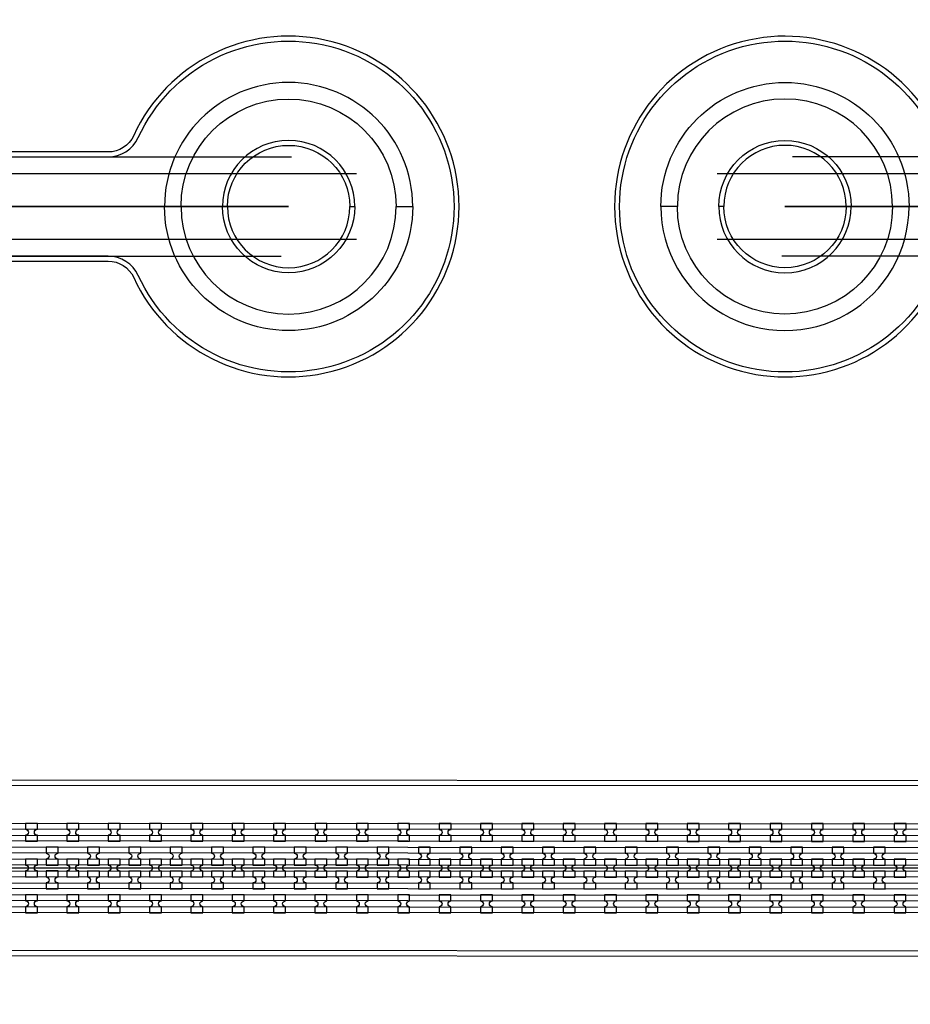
# Model space of a CAD drawing. Extents: x -63500 to 63500, y -63500 to 63500.
# Tile 142 of 256: x 15725 to 21107, y -20213 to -14260. Entities that reach past the tile are written whole.
import ezdxf

# ---------------------------------------------------------------- set-up
doc = ezdxf.new("R2010")
doc.units = 13
doc.header["$MEASUREMENT"] = 0
for name, color, linetype in [('1_Metal', 2, 'Continuous'), ('2_Electrodes', 5, 'Continuous'), ('3_Outline', 4, 'Continuous')]:
    doc.layers.add(name, color=color, linetype=linetype)

msp = doc.modelspace()

# ---------------------------------------------------------------- linework, layer by layer
for p, q in [((12022.2, -15090), (17368.1, -15090)), ((25677.9, -15090.9), (20395, -15090)), ((12022.2, -15190), (17760.6, -15190)), ((19939.5, -15189.9), (25677.9, -15190.9)), ((14350, -15390), (17350, -15390)), ((17350, -15390), (15350, -15390)), ((23350, -15390.5), (20350, -15390)), ((20350, -15390), (22350, -15390.3)), ((17760.6, -15590), (12022.2, -15590)), ((25677.8, -15590.9), (19939.4, -15589.9)), ((12022.2, -15690), (17305.1, -15690)), ((25677.8, -15690.9), (20331.9, -15690)), ((3755.5, -18887.2), (22255.5, -18890.3)), ((22255.5, -19390.3), (3755.5, -19387.2))]:
    msp.add_line(p, q)
for radius in [50000, 47500, 45000]:
    msp.add_circle((0, 0), radius)
at = {"layer": '1_Metal'}
for points in [[(-50000, 0, 1), (50000, 0), (51000, 0, -1), (-51000, 0)], [(18100, -15390, 1), (16600, -15390), (16700, -15390, -1), (18000, -15390)], [(19600, -15389.8, -1), (21100, -15390.1), (21000, -15390.1, 1), (19700, -15389.9)], [(3755.4, -19477.2), (4159.5, -19477.2), (31979.5, -19481.9, 0.414214), (33819.8, -17642.3), (33819.8, -17142.3, 0.414214), (31980.2, -15301.9), (30744.9, -15301.7, 0.244698), (30730.2, -15309.4), (30688.8, -15280.4), (30753.4, -15188.2), (30766.3, -15197.3, 0.013045), (30766.8, -15200.6, -0.091902), (30766.4, -15244.3, 0.471648), (30784.1, -15265.7), (31980.2, -15265.9, -0.414214), (33855.8, -17142.3), (33855.8, -17642.3, -0.414214), (31979.4, -19517.9), (4159.5, -19513.2), (3755.4, -19513.2)], [(3755.5, -19405.2), (4159.5, -19405.2), (31979.5, -19409.9, 0.414214), (33747.8, -17642.2), (33747.8, -17142.2, 0.414214), (31980.1, -15373.9), (30693.8, -15373.7, 0.244698), (30679, -15381.4), (30638.2, -15352.8), (30688.8, -15280.4), (30730.2, -15309.4, 0.606815), (30744.9, -15337.7), (31980.2, -15337.9, -0.414214), (33783.8, -17142.2), (33783.8, -17642.2, -0.414214), (31979.5, -19445.9), (4159.5, -19441.2), (3755.5, -19441.2)], [(3755.5, -19333.2), (4159.5, -19333.2), (31979.5, -19337.9, 0.414214), (33675.8, -17642.2), (33675.8, -17142.2, 0.414214), (31980.1, -15445.9), (30643.5, -15445.7, 0.244698), (30628.8, -15453.4), (30587.8, -15424.7), (30638.2, -15352.8), (30679, -15381.4, 0.606815), (30693.8, -15409.7), (31980.1, -15409.9, -0.414214), (33711.8, -17142.2), (33711.8, -17642.2, -0.414214), (31979.5, -19373.9), (4159.5, -19369.2), (3755.5, -19369.2)], [(18100, -15390, -1), (16600, -15390), (16700, -15390, 1), (18000, -15390)], [(19600, -15389.8, 1), (21100, -15390.1), (21000, -15390.1, -1), (19700, -15389.9)], [(3755.5, -19261.2), (4159.5, -19261.2), (31979.5, -19265.9, 0.414214), (33603.8, -17642.2), (33603.8, -17142.2, 0.414214), (31980.1, -15517.9), (30593.1, -15517.7, 0.188661), (30580.8, -15522.5, -0.063999), (30555.9, -15540.2), (30523, -15517.2), (30587.8, -15424.7), (30628.8, -15453.4, 0.606815), (30643.5, -15481.7), (31980.1, -15481.9, -0.414214), (33639.8, -17142.2), (33639.8, -17642.2, -0.414214), (31979.5, -19301.9), (4159.5, -19297.2), (3755.5, -19297.2)], [(15759.5, -19227.3), (15831.5, -19227.3), (15831.5, -19191.3, -0.414214), (15813.6, -19173.3), (15813.6, -19173.3, -0.414214), (15831.6, -19155.3), (15831.6, -19119.3), (15759.6, -19119.3), (15759.6, -19155.3, -0.414214), (15777.6, -19173.3), (15777.6, -19173.3, -0.414214), (15759.5, -19191.3)], [(16009.5, -19227.3), (16081.5, -19227.3), (16081.5, -19191.3, -0.414214), (16063.6, -19173.3), (16063.6, -19173.3, -0.414214), (16081.6, -19155.3), (16081.6, -19119.3), (16009.6, -19119.3), (16009.6, -19155.3, -0.414214), (16027.6, -19173.3), (16027.6, -19173.3, -0.414214), (16009.5, -19191.3)], [(16259.5, -19227.4), (16331.5, -19227.4), (16331.5, -19191.4, -0.414214), (16313.6, -19173.4), (16313.6, -19173.4, -0.414214), (16331.6, -19155.4), (16331.6, -19119.4), (16259.6, -19119.4), (16259.6, -19155.4, -0.414214), (16277.6, -19173.4), (16277.6, -19173.4, -0.414214), (16259.5, -19191.4)], [(16509.5, -19227.4), (16581.5, -19227.4), (16581.5, -19191.4, -0.414214), (16563.6, -19173.4), (16563.6, -19173.4, -0.414214), (16581.6, -19155.4), (16581.6, -19119.4), (16509.6, -19119.4), (16509.6, -19155.4, -0.414214), (16527.6, -19173.4), (16527.6, -19173.4, -0.414214), (16509.5, -19191.4)], [(16759.5, -19227.4), (16831.5, -19227.5), (16831.5, -19191.5, -0.414214), (16813.6, -19173.5), (16813.6, -19173.5, -0.414214), (16831.6, -19155.5), (16831.6, -19119.5), (16759.6, -19119.4), (16759.6, -19155.4, -0.414214), (16777.6, -19173.4), (16777.6, -19173.4, -0.414214), (16759.5, -19191.4)], [(17009.5, -19227.5), (17081.5, -19227.5), (17081.5, -19191.5, -0.414214), (17063.6, -19173.5), (17063.6, -19173.5, -0.414214), (17081.6, -19155.5), (17081.6, -19119.5), (17009.6, -19119.5), (17009.6, -19155.5, -0.414214), (17027.6, -19173.5), (17027.6, -19173.5, -0.414214), (17009.5, -19191.5)], [(17259.5, -19227.5), (17331.5, -19227.5), (17331.5, -19191.5, -0.414214), (17313.6, -19173.5), (17313.6, -19173.5, -0.414214), (17331.6, -19155.5), (17331.6, -19119.5), (17259.6, -19119.5), (17259.6, -19155.5, -0.414214), (17277.6, -19173.5), (17277.6, -19173.5, -0.414214), (17259.5, -19191.5)], [(17509.5, -19227.6), (17581.5, -19227.6), (17581.5, -19191.6, -0.414214), (17563.6, -19173.6), (17563.6, -19173.6, -0.414214), (17581.6, -19155.6), (17581.6, -19119.6), (17509.6, -19119.6), (17509.6, -19155.6, -0.414214), (17527.6, -19173.6), (17527.6, -19173.6, -0.414214), (17509.5, -19191.6)], [(17759.5, -19227.6), (17831.5, -19227.6), (17831.5, -19191.6, -0.414214), (17813.6, -19173.6), (17813.6, -19173.6, -0.414214), (17831.6, -19155.6), (17831.6, -19119.6), (17759.6, -19119.6), (17759.6, -19155.6, -0.414214), (17777.6, -19173.6), (17777.6, -19173.6, -0.414214), (17759.5, -19191.6)], [(18009.5, -19227.7), (18081.5, -19227.7), (18081.5, -19191.7, -0.414214), (18063.6, -19173.7), (18063.6, -19173.7, -0.414214), (18081.6, -19155.7), (18081.6, -19119.7), (18009.6, -19119.7), (18009.6, -19155.7, -0.414214), (18027.6, -19173.7), (18027.6, -19173.7, -0.414214), (18009.5, -19191.7)], [(18259.5, -19227.7), (18331.5, -19227.7), (18331.5, -19191.7, -0.414214), (18313.6, -19173.7), (18313.6, -19173.7, -0.414214), (18331.6, -19155.7), (18331.6, -19119.7), (18259.6, -19119.7), (18259.6, -19155.7, -0.414214), (18277.6, -19173.7), (18277.6, -19173.7, -0.414214), (18259.5, -19191.7)], [(18509.5, -19227.7), (18581.5, -19227.8), (18581.5, -19191.8, -0.414214), (18563.6, -19173.8), (18563.6, -19173.8, -0.414214), (18581.6, -19155.8), (18581.6, -19119.8), (18509.6, -19119.7), (18509.6, -19155.7, -0.414214), (18527.6, -19173.7), (18527.6, -19173.7, -0.414214), (18509.5, -19191.7)], [(18759.5, -19227.8), (18831.5, -19227.8), (18831.5, -19191.8, -0.414214), (18813.6, -19173.8), (18813.6, -19173.8, -0.414214), (18831.6, -19155.8), (18831.6, -19119.8), (18759.6, -19119.8), (18759.6, -19155.8, -0.414214), (18777.6, -19173.8), (18777.6, -19173.8, -0.414214), (18759.5, -19191.8)], [(19009.5, -19227.8), (19081.5, -19227.8), (19081.5, -19191.8, -0.414214), (19063.6, -19173.8), (19063.6, -19173.8, -0.414214), (19081.6, -19155.8), (19081.6, -19119.8), (19009.6, -19119.8), (19009.6, -19155.8, -0.414214), (19027.6, -19173.8), (19027.6, -19173.8, -0.414214), (19009.5, -19191.8)], [(19259.5, -19227.9), (19331.5, -19227.9), (19331.5, -19191.9, -0.414214), (19313.6, -19173.9), (19313.6, -19173.9, -0.414214), (19331.6, -19155.9), (19331.6, -19119.9), (19259.6, -19119.9), (19259.6, -19155.9, -0.414214), (19277.6, -19173.9), (19277.6, -19173.9, -0.414214), (19259.5, -19191.9)], [(19509.5, -19227.9), (19581.5, -19227.9), (19581.5, -19191.9, -0.414214), (19563.6, -19173.9), (19563.6, -19173.9, -0.414214), (19581.6, -19155.9), (19581.6, -19119.9), (19509.6, -19119.9), (19509.6, -19155.9, -0.414214), (19527.6, -19173.9), (19527.6, -19173.9, -0.414214), (19509.5, -19191.9)], [(19759.5, -19228), (19831.5, -19228), (19831.5, -19192, -0.414214), (19813.6, -19174), (19813.6, -19174, -0.414214), (19831.6, -19156), (19831.6, -19120), (19759.6, -19120), (19759.6, -19156, -0.414214), (19777.6, -19174), (19777.6, -19174, -0.414214), (19759.5, -19192)], [(20009.5, -19228), (20081.5, -19228), (20081.5, -19192, -0.414214), (20063.6, -19174), (20063.6, -19174, -0.414214), (20081.6, -19156), (20081.6, -19120), (20009.6, -19120), (20009.6, -19156, -0.414214), (20027.6, -19174), (20027.6, -19174, -0.414214), (20009.5, -19192)], [(20259.5, -19228), (20331.5, -19228.1), (20331.5, -19192.1, -0.414214), (20313.6, -19174), (20313.6, -19174, -0.414214), (20331.6, -19156.1), (20331.6, -19120.1), (20259.6, -19120), (20259.6, -19156, -0.414214), (20277.6, -19174), (20277.6, -19174, -0.414214), (20259.5, -19192)], [(20509.5, -19228.1), (20581.5, -19228.1), (20581.5, -19192.1, -0.414214), (20563.6, -19174.1), (20563.6, -19174.1, -0.414214), (20581.6, -19156.1), (20581.6, -19120.1), (20509.6, -19120.1), (20509.6, -19156.1, -0.414214), (20527.6, -19174.1), (20527.6, -19174.1, -0.414214), (20509.5, -19192.1)], [(20759.5, -19228.1), (20831.5, -19228.1), (20831.5, -19192.1, -0.414214), (20813.6, -19174.1), (20813.6, -19174.1, -0.414214), (20831.6, -19156.1), (20831.6, -19120.1), (20759.6, -19120.1), (20759.6, -19156.1, -0.414214), (20777.6, -19174.1), (20777.6, -19174.1, -0.414214), (20759.5, -19192.1)], [(21009.5, -19228.2), (21081.5, -19228.2), (21081.5, -19192.2, -0.414214), (21063.6, -19174.2), (21063.6, -19174.2, -0.414214), (21081.6, -19156.2), (21081.6, -19120.2), (21009.6, -19120.2), (21009.6, -19156.2, -0.414214), (21027.6, -19174.2), (21027.6, -19174.2, -0.414214), (21009.5, -19192.2)], [(15956.4, -19371.3), (15956.4, -19335.3, -0.414214), (15938.4, -19317.3), (15938.4, -19317.3, -0.414214), (15956.4, -19299.3), (15956.4, -19263.3), (15884.4, -19263.3), (15884.4, -19299.3, -0.414214), (15902.4, -19317.3), (15902.4, -19317.3, -0.414214), (15884.4, -19335.3), (15884.4, -19371.3)], [(16206.4, -19371.4), (16206.4, -19335.4, -0.414214), (16188.4, -19317.3), (16188.4, -19317.3, -0.414214), (16206.4, -19299.4), (16206.4, -19263.4), (16134.4, -19263.3), (16134.4, -19299.3, -0.414214), (16152.4, -19317.3), (16152.4, -19317.3, -0.414214), (16134.4, -19335.3), (16134.4, -19371.3)], [(16456.4, -19371.4), (16456.4, -19335.4, -0.414214), (16438.4, -19317.4), (16438.4, -19317.4, -0.414214), (16456.4, -19299.4), (16456.4, -19263.4), (16384.4, -19263.4), (16384.4, -19299.4, -0.414214), (16402.4, -19317.4), (16402.4, -19317.4, -0.414214), (16384.4, -19335.4), (16384.4, -19371.4)], [(16706.4, -19371.4), (16706.4, -19335.4, -0.414214), (16688.4, -19317.4), (16688.4, -19317.4, -0.414214), (16706.4, -19299.4), (16706.4, -19263.4), (16634.4, -19263.4), (16634.4, -19299.4, -0.414214), (16652.4, -19317.4), (16652.4, -19317.4, -0.414214), (16634.4, -19335.4), (16634.4, -19371.4)], [(16956.4, -19371.5), (16956.4, -19335.5, -0.414214), (16938.4, -19317.5), (16938.4, -19317.5, -0.414214), (16956.4, -19299.5), (16956.4, -19263.5), (16884.4, -19263.5), (16884.4, -19299.5, -0.414214), (16902.4, -19317.5), (16902.4, -19317.5, -0.414214), (16884.4, -19335.5), (16884.4, -19371.5)], [(17206.4, -19371.5), (17206.4, -19335.5, -0.414214), (17188.4, -19317.5), (17188.4, -19317.5, -0.414214), (17206.4, -19299.5), (17206.4, -19263.5), (17134.4, -19263.5), (17134.4, -19299.5, -0.414214), (17152.4, -19317.5), (17152.4, -19317.5, -0.414214), (17134.4, -19335.5), (17134.4, -19371.5)], [(17456.4, -19371.6), (17456.4, -19335.6, -0.414214), (17438.4, -19317.6), (17438.4, -19317.6, -0.414214), (17456.4, -19299.6), (17456.4, -19263.6), (17384.4, -19263.6), (17384.4, -19299.6, -0.414214), (17402.4, -19317.6), (17402.4, -19317.6, -0.414214), (17384.4, -19335.6), (17384.4, -19371.6)], [(17706.4, -19371.6), (17706.4, -19335.6, -0.414214), (17688.4, -19317.6), (17688.4, -19317.6, -0.414214), (17706.4, -19299.6), (17706.4, -19263.6), (17634.4, -19263.6), (17634.4, -19299.6, -0.414214), (17652.4, -19317.6), (17652.4, -19317.6, -0.414214), (17634.4, -19335.6), (17634.4, -19371.6)], [(17956.4, -19371.6), (17956.4, -19335.6, -0.414214), (17938.4, -19317.6), (17938.4, -19317.6, -0.414214), (17956.4, -19299.6), (17956.4, -19263.6), (17884.4, -19263.6), (17884.4, -19299.6, -0.414214), (17902.4, -19317.6), (17902.4, -19317.6, -0.414214), (17884.4, -19335.6), (17884.4, -19371.6)], [(18206.4, -19371.7), (18206.4, -19335.7, -0.414214), (18188.4, -19317.7), (18188.4, -19317.7, -0.414214), (18206.4, -19299.7), (18206.4, -19263.7), (18134.4, -19263.7), (18134.4, -19299.7, -0.414214), (18152.4, -19317.7), (18152.4, -19317.7, -0.414214), (18134.4, -19335.7), (18134.4, -19371.7)], [(18456.4, -19371.7), (18456.4, -19335.7, -0.414214), (18438.4, -19317.7), (18438.4, -19317.7, -0.414214), (18456.4, -19299.7), (18456.4, -19263.7), (18384.4, -19263.7), (18384.4, -19299.7, -0.414214), (18402.4, -19317.7), (18402.4, -19317.7, -0.414214), (18384.4, -19335.7), (18384.4, -19371.7)], [(18706.4, -19371.8), (18706.4, -19335.8, -0.414214), (18688.4, -19317.8), (18688.4, -19317.8, -0.414214), (18706.4, -19299.8), (18706.4, -19263.8), (18634.4, -19263.8), (18634.4, -19299.8, -0.414214), (18652.4, -19317.8), (18652.4, -19317.8, -0.414214), (18634.4, -19335.8), (18634.4, -19371.8)], [(18956.4, -19371.8), (18956.4, -19335.8, -0.414214), (18938.4, -19317.8), (18938.4, -19317.8, -0.414214), (18956.4, -19299.8), (18956.4, -19263.8), (18884.4, -19263.8), (18884.4, -19299.8, -0.414214), (18902.4, -19317.8), (18902.4, -19317.8, -0.414214), (18884.4, -19335.8), (18884.4, -19371.8)], [(19206.4, -19371.9), (19206.4, -19335.9, -0.414214), (19188.4, -19317.9), (19188.4, -19317.9, -0.414214), (19206.4, -19299.9), (19206.4, -19263.9), (19134.4, -19263.8), (19134.4, -19299.8, -0.414214), (19152.4, -19317.9), (19152.4, -19317.9, -0.414214), (19134.4, -19335.8), (19134.4, -19371.8)], [(19456.4, -19371.9), (19456.4, -19335.9, -0.414214), (19438.4, -19317.9), (19438.4, -19317.9, -0.414214), (19456.4, -19299.9), (19456.4, -19263.9), (19384.4, -19263.9), (19384.4, -19299.9, -0.414214), (19402.4, -19317.9), (19402.4, -19317.9, -0.414214), (19384.4, -19335.9), (19384.4, -19371.9)], [(19706.4, -19371.9), (19706.4, -19335.9, -0.414214), (19688.4, -19317.9), (19688.4, -19317.9, -0.414214), (19706.4, -19299.9), (19706.4, -19263.9), (19634.4, -19263.9), (19634.4, -19299.9, -0.414214), (19652.4, -19317.9), (19652.4, -19317.9, -0.414214), (19634.4, -19335.9), (19634.4, -19371.9)], [(19956.4, -19372), (19956.4, -19336, -0.414214), (19938.4, -19318), (19938.4, -19318, -0.414214), (19956.4, -19300), (19956.4, -19264), (19884.4, -19264), (19884.4, -19300, -0.414214), (19902.4, -19318), (19902.4, -19318, -0.414214), (19884.4, -19336), (19884.4, -19372)], [(20206.4, -19372), (20206.4, -19336, -0.414214), (20188.4, -19318), (20188.4, -19318, -0.414214), (20206.4, -19300), (20206.4, -19264), (20134.4, -19264), (20134.4, -19300, -0.414214), (20152.4, -19318), (20152.4, -19318, -0.414214), (20134.4, -19336), (20134.4, -19372)], [(20456.4, -19372.1), (20456.4, -19336.1, -0.414214), (20438.4, -19318.1), (20438.4, -19318.1, -0.414214), (20456.4, -19300.1), (20456.4, -19264.1), (20384.4, -19264.1), (20384.4, -19300.1, -0.414214), (20402.4, -19318.1), (20402.4, -19318.1, -0.414214), (20384.4, -19336.1), (20384.4, -19372.1)], [(20706.4, -19372.1), (20706.4, -19336.1, -0.414214), (20688.4, -19318.1), (20688.4, -19318.1, -0.414214), (20706.4, -19300.1), (20706.4, -19264.1), (20634.4, -19264.1), (20634.4, -19300.1, -0.414214), (20652.4, -19318.1), (20652.4, -19318.1, -0.414214), (20634.4, -19336.1), (20634.4, -19372.1)], [(20956.4, -19372.2), (20956.4, -19336.2, -0.414214), (20938.4, -19318.2), (20938.4, -19318.2, -0.414214), (20956.4, -19300.2), (20956.4, -19264.2), (20884.4, -19264.1), (20884.4, -19300.1, -0.414214), (20902.4, -19318.1), (20902.4, -19318.1, -0.414214), (20884.4, -19336.1), (20884.4, -19372.1)], [(15831.4, -19335.3), (15759.4, -19335.3), (15759.4, -19371.3, -0.414214), (15777.4, -19389.3), (15777.4, -19389.3, -0.414214), (15759.4, -19407.3), (15759.4, -19443.3), (15831.4, -19443.3), (15831.4, -19407.3, -0.414214), (15813.4, -19389.3), (15813.4, -19389.3, -0.414214), (15831.4, -19371.3), (15831.4, -19335.3)], [(16081.4, -19335.3), (16009.4, -19335.3), (16009.4, -19371.3, -0.414214), (16027.4, -19389.3), (16027.4, -19389.3, -0.414214), (16009.4, -19407.3), (16009.4, -19443.3), (16081.4, -19443.3), (16081.4, -19407.3, -0.414214), (16063.4, -19389.3), (16063.4, -19389.3, -0.414214), (16081.4, -19371.3), (16081.4, -19335.3)], [(16331.4, -19335.4), (16259.4, -19335.4), (16259.4, -19371.4, -0.414214), (16277.4, -19389.4), (16277.4, -19389.4, -0.414214), (16259.4, -19407.4), (16259.4, -19443.4), (16331.4, -19443.4), (16331.4, -19407.4, -0.414214), (16313.4, -19389.4), (16313.4, -19389.4, -0.414214), (16331.4, -19371.4), (16331.4, -19335.4)], [(16581.4, -19335.4), (16509.4, -19335.4), (16509.4, -19371.4, -0.414214), (16527.4, -19389.4), (16527.4, -19389.4, -0.414214), (16509.4, -19407.4), (16509.4, -19443.4), (16581.4, -19443.4), (16581.4, -19407.4, -0.414214), (16563.4, -19389.4), (16563.4, -19389.4, -0.414214), (16581.4, -19371.4), (16581.4, -19335.4)], [(16831.4, -19335.5), (16759.4, -19335.4), (16759.4, -19371.4, -0.414214), (16777.4, -19389.4), (16777.4, -19389.4, -0.414214), (16759.4, -19407.4), (16759.4, -19443.4), (16831.4, -19443.5), (16831.4, -19407.5, -0.414214), (16813.4, -19389.5), (16813.4, -19389.5, -0.414214), (16831.4, -19371.5), (16831.4, -19335.5)], [(17081.4, -19335.5), (17009.4, -19335.5), (17009.4, -19371.5, -0.414214), (17027.4, -19389.5), (17027.4, -19389.5, -0.414214), (17009.4, -19407.5), (17009.4, -19443.5), (17081.4, -19443.5), (17081.4, -19407.5, -0.414214), (17063.4, -19389.5), (17063.4, -19389.5, -0.414214), (17081.4, -19371.5), (17081.4, -19335.5)], [(17331.4, -19335.5), (17259.4, -19335.5), (17259.4, -19371.5, -0.414214), (17277.4, -19389.5), (17277.4, -19389.5, -0.414214), (17259.4, -19407.5), (17259.4, -19443.5), (17331.4, -19443.5), (17331.4, -19407.5, -0.414214), (17313.4, -19389.5), (17313.4, -19389.5, -0.414214), (17331.4, -19371.5), (17331.4, -19335.5)], [(17581.4, -19335.6), (17509.4, -19335.6), (17509.4, -19371.6, -0.414214), (17527.4, -19389.6), (17527.4, -19389.6, -0.414214), (17509.4, -19407.6), (17509.4, -19443.6), (17581.4, -19443.6), (17581.4, -19407.6, -0.414214), (17563.4, -19389.6), (17563.4, -19389.6, -0.414214), (17581.4, -19371.6), (17581.4, -19335.6)], [(17831.4, -19335.6), (17759.4, -19335.6), (17759.4, -19371.6, -0.414214), (17777.4, -19389.6), (17777.4, -19389.6, -0.414214), (17759.4, -19407.6), (17759.4, -19443.6), (17831.4, -19443.6), (17831.4, -19407.6, -0.414214), (17813.4, -19389.6), (17813.4, -19389.6, -0.414214), (17831.4, -19371.6), (17831.4, -19335.6)], [(18081.4, -19335.7), (18009.4, -19335.7), (18009.4, -19371.7, -0.414214), (18027.4, -19389.7), (18027.4, -19389.7, -0.414214), (18009.4, -19407.7), (18009.4, -19443.7), (18081.4, -19443.7), (18081.4, -19407.7, -0.414214), (18063.4, -19389.7), (18063.4, -19389.7, -0.414214), (18081.4, -19371.7), (18081.4, -19335.7)], [(18331.4, -19335.7), (18259.4, -19335.7), (18259.4, -19371.7, -0.414214), (18277.4, -19389.7), (18277.4, -19389.7, -0.414214), (18259.4, -19407.7), (18259.4, -19443.7), (18331.4, -19443.7), (18331.4, -19407.7, -0.414214), (18313.4, -19389.7), (18313.4, -19389.7, -0.414214), (18331.4, -19371.7), (18331.4, -19335.7)], [(18581.4, -19335.8), (18509.4, -19335.7), (18509.4, -19371.7, -0.414214), (18527.4, -19389.7), (18527.4, -19389.7, -0.414214), (18509.4, -19407.7), (18509.4, -19443.7), (18581.4, -19443.8), (18581.4, -19407.8, -0.414214), (18563.4, -19389.8), (18563.4, -19389.8, -0.414214), (18581.4, -19371.8), (18581.4, -19335.8)], [(18831.4, -19335.8), (18759.4, -19335.8), (18759.4, -19371.8, -0.414214), (18777.4, -19389.8), (18777.4, -19389.8, -0.414214), (18759.4, -19407.8), (18759.4, -19443.8), (18831.4, -19443.8), (18831.4, -19407.8, -0.414214), (18813.4, -19389.8), (18813.4, -19389.8, -0.414214), (18831.4, -19371.8), (18831.4, -19335.8)], [(19081.4, -19335.8), (19009.4, -19335.8), (19009.4, -19371.8, -0.414214), (19027.4, -19389.8), (19027.4, -19389.8, -0.414214), (19009.4, -19407.8), (19009.4, -19443.8), (19081.4, -19443.8), (19081.4, -19407.8, -0.414214), (19063.4, -19389.8), (19063.4, -19389.8, -0.414214), (19081.4, -19371.8), (19081.4, -19335.8)], [(19331.4, -19335.9), (19259.4, -19335.9), (19259.4, -19371.9, -0.414214), (19277.4, -19389.9), (19277.4, -19389.9, -0.414214), (19259.4, -19407.9), (19259.4, -19443.9), (19331.4, -19443.9), (19331.4, -19407.9, -0.414214), (19313.4, -19389.9), (19313.4, -19389.9, -0.414214), (19331.4, -19371.9), (19331.4, -19335.9)], [(19581.4, -19335.9), (19509.4, -19335.9), (19509.4, -19371.9, -0.414214), (19527.4, -19389.9), (19527.4, -19389.9, -0.414214), (19509.4, -19407.9), (19509.4, -19443.9), (19581.4, -19443.9), (19581.4, -19407.9, -0.414214), (19563.4, -19389.9), (19563.4, -19389.9, -0.414214), (19581.4, -19371.9), (19581.4, -19335.9)], [(19831.4, -19336), (19759.4, -19336), (19759.4, -19372, -0.414214), (19777.4, -19390), (19777.4, -19390, -0.414214), (19759.4, -19408), (19759.4, -19444), (19831.4, -19444), (19831.4, -19408, -0.414214), (19813.4, -19390), (19813.4, -19390, -0.414214), (19831.4, -19372), (19831.4, -19336)], [(20081.4, -19336), (20009.4, -19336), (20009.4, -19372, -0.414214), (20027.4, -19390), (20027.4, -19390, -0.414214), (20009.4, -19408), (20009.4, -19444), (20081.4, -19444), (20081.4, -19408, -0.414214), (20063.4, -19390), (20063.4, -19390, -0.414214), (20081.4, -19372), (20081.4, -19336)], [(20331.4, -19336.1), (20259.4, -19336), (20259.4, -19372, -0.414214), (20277.4, -19390), (20277.4, -19390, -0.414214), (20259.4, -19408), (20259.4, -19444), (20331.4, -19444.1), (20331.4, -19408.1, -0.414214), (20313.4, -19390), (20313.4, -19390, -0.414214), (20331.4, -19372.1), (20331.4, -19336.1)], [(20581.4, -19336.1), (20509.4, -19336.1), (20509.4, -19372.1, -0.414214), (20527.4, -19390.1), (20527.4, -19390.1, -0.414214), (20509.4, -19408.1), (20509.4, -19444.1), (20581.4, -19444.1), (20581.4, -19408.1, -0.414214), (20563.4, -19390.1), (20563.4, -19390.1, -0.414214), (20581.4, -19372.1), (20581.4, -19336.1)], [(20831.4, -19336.1), (20759.4, -19336.1), (20759.4, -19372.1, -0.414214), (20777.4, -19390.1), (20777.4, -19390.1, -0.414214), (20759.4, -19408.1), (20759.4, -19444.1), (20831.4, -19444.1), (20831.4, -19408.1, -0.414214), (20813.4, -19390.1), (20813.4, -19390.1, -0.414214), (20831.4, -19372.1), (20831.4, -19336.1)], [(21081.4, -19336.2), (21009.4, -19336.2), (21009.4, -19372.2, -0.414214), (21027.4, -19390.2), (21027.4, -19390.2, -0.414214), (21009.4, -19408.2), (21009.4, -19444.2), (21081.4, -19444.2), (21081.4, -19408.2, -0.414214), (21063.4, -19390.2), (21063.4, -19390.2, -0.414214), (21081.4, -19372.2), (21081.4, -19336.2)], [(15956.4, -19407.3), (15884.4, -19407.3), (15884.4, -19443.3, -0.414214), (15902.4, -19461.3), (15902.4, -19461.3, -0.414214), (15884.4, -19479.3), (15884.4, -19515.3), (15956.4, -19515.3), (15956.4, -19479.3, -0.414214), (15938.4, -19461.3), (15938.4, -19461.3, -0.414214), (15956.4, -19443.3), (15956.4, -19407.3)], [(16206.4, -19407.4), (16134.4, -19407.3), (16134.4, -19443.3, -0.414214), (16152.4, -19461.3), (16152.4, -19461.3, -0.414214), (16134.4, -19479.3), (16134.4, -19515.3), (16206.4, -19515.4), (16206.4, -19479.4, -0.414214), (16188.4, -19461.3), (16188.4, -19461.3, -0.414214), (16206.4, -19443.4), (16206.4, -19407.4)], [(16456.4, -19407.4), (16384.4, -19407.4), (16384.4, -19443.4, -0.414214), (16402.4, -19461.4), (16402.4, -19461.4, -0.414214), (16384.4, -19479.4), (16384.4, -19515.4), (16456.4, -19515.4), (16456.4, -19479.4, -0.414214), (16438.4, -19461.4), (16438.4, -19461.4, -0.414214), (16456.4, -19443.4), (16456.4, -19407.4)], [(16706.4, -19407.4), (16634.4, -19407.4), (16634.4, -19443.4, -0.414214), (16652.4, -19461.4), (16652.4, -19461.4, -0.414214), (16634.4, -19479.4), (16634.4, -19515.4), (16706.4, -19515.4), (16706.4, -19479.4, -0.414214), (16688.4, -19461.4), (16688.4, -19461.4, -0.414214), (16706.4, -19443.4), (16706.4, -19407.4)], [(16956.4, -19407.5), (16884.4, -19407.5), (16884.4, -19443.5, -0.414214), (16902.4, -19461.5), (16902.4, -19461.5, -0.414214), (16884.4, -19479.5), (16884.4, -19515.5), (16956.4, -19515.5), (16956.4, -19479.5, -0.414214), (16938.4, -19461.5), (16938.4, -19461.5, -0.414214), (16956.4, -19443.5), (16956.4, -19407.5)], [(17206.4, -19407.5), (17134.4, -19407.5), (17134.4, -19443.5, -0.414214), (17152.4, -19461.5), (17152.4, -19461.5, -0.414214), (17134.4, -19479.5), (17134.4, -19515.5), (17206.4, -19515.5), (17206.4, -19479.5, -0.414214), (17188.4, -19461.5), (17188.4, -19461.5, -0.414214), (17206.4, -19443.5), (17206.4, -19407.5)], [(17456.4, -19407.6), (17384.4, -19407.6), (17384.4, -19443.6, -0.414214), (17402.4, -19461.6), (17402.4, -19461.6, -0.414214), (17384.4, -19479.6), (17384.4, -19515.6), (17456.4, -19515.6), (17456.4, -19479.6, -0.414214), (17438.4, -19461.6), (17438.4, -19461.6, -0.414214), (17456.4, -19443.6), (17456.4, -19407.6)], [(17706.4, -19407.6), (17634.4, -19407.6), (17634.4, -19443.6, -0.414214), (17652.4, -19461.6), (17652.4, -19461.6, -0.414214), (17634.4, -19479.6), (17634.4, -19515.6), (17706.4, -19515.6), (17706.4, -19479.6, -0.414214), (17688.4, -19461.6), (17688.4, -19461.6, -0.414214), (17706.4, -19443.6), (17706.4, -19407.6)], [(17956.4, -19407.6), (17884.4, -19407.6), (17884.4, -19443.6, -0.414214), (17902.4, -19461.6), (17902.4, -19461.6, -0.414214), (17884.4, -19479.6), (17884.4, -19515.6), (17956.4, -19515.6), (17956.4, -19479.6, -0.414214), (17938.4, -19461.6), (17938.4, -19461.6, -0.414214), (17956.4, -19443.6), (17956.4, -19407.6)], [(18206.4, -19407.7), (18134.4, -19407.7), (18134.4, -19443.7, -0.414214), (18152.4, -19461.7), (18152.4, -19461.7, -0.414214), (18134.4, -19479.7), (18134.4, -19515.7), (18206.4, -19515.7), (18206.4, -19479.7, -0.414214), (18188.4, -19461.7), (18188.4, -19461.7, -0.414214), (18206.4, -19443.7), (18206.4, -19407.7)], [(18456.4, -19407.7), (18384.4, -19407.7), (18384.4, -19443.7, -0.414214), (18402.4, -19461.7), (18402.4, -19461.7, -0.414214), (18384.4, -19479.7), (18384.4, -19515.7), (18456.4, -19515.7), (18456.4, -19479.7, -0.414214), (18438.4, -19461.7), (18438.4, -19461.7, -0.414214), (18456.4, -19443.7), (18456.4, -19407.7)], [(18706.4, -19407.8), (18634.4, -19407.8), (18634.4, -19443.8, -0.414214), (18652.4, -19461.8), (18652.4, -19461.8, -0.414214), (18634.4, -19479.8), (18634.4, -19515.8), (18706.4, -19515.8), (18706.4, -19479.8, -0.414214), (18688.4, -19461.8), (18688.4, -19461.8, -0.414214), (18706.4, -19443.8), (18706.4, -19407.8)], [(18956.4, -19407.8), (18884.4, -19407.8), (18884.4, -19443.8, -0.414214), (18902.4, -19461.8), (18902.4, -19461.8, -0.414214), (18884.4, -19479.8), (18884.4, -19515.8), (18956.4, -19515.8), (18956.4, -19479.8, -0.414214), (18938.4, -19461.8), (18938.4, -19461.8, -0.414214), (18956.4, -19443.8), (18956.4, -19407.8)], [(19206.4, -19407.9), (19134.4, -19407.8), (19134.4, -19443.8, -0.414214), (19152.4, -19461.9), (19152.4, -19461.9, -0.414214), (19134.4, -19479.8), (19134.4, -19515.8), (19206.4, -19515.9), (19206.4, -19479.9, -0.414214), (19188.4, -19461.9), (19188.4, -19461.9, -0.414214), (19206.4, -19443.9), (19206.4, -19407.9)], [(19456.4, -19407.9), (19384.4, -19407.9), (19384.4, -19443.9, -0.414214), (19402.4, -19461.9), (19402.4, -19461.9, -0.414214), (19384.4, -19479.9), (19384.4, -19515.9), (19456.4, -19515.9), (19456.4, -19479.9, -0.414214), (19438.4, -19461.9), (19438.4, -19461.9, -0.414214), (19456.4, -19443.9), (19456.4, -19407.9)], [(19706.4, -19407.9), (19634.4, -19407.9), (19634.4, -19443.9, -0.414214), (19652.4, -19461.9), (19652.4, -19461.9, -0.414214), (19634.4, -19479.9), (19634.4, -19515.9), (19706.4, -19515.9), (19706.4, -19479.9, -0.414214), (19688.4, -19461.9), (19688.4, -19461.9, -0.414214), (19706.4, -19443.9), (19706.4, -19407.9)], [(19956.4, -19408), (19884.4, -19408), (19884.4, -19444, -0.414214), (19902.4, -19462), (19902.4, -19462, -0.414214), (19884.4, -19480), (19884.4, -19516), (19956.4, -19516), (19956.4, -19480, -0.414214), (19938.4, -19462), (19938.4, -19462, -0.414214), (19956.4, -19444), (19956.4, -19408)], [(20206.4, -19408), (20134.4, -19408), (20134.4, -19444, -0.414214), (20152.4, -19462), (20152.4, -19462, -0.414214), (20134.4, -19480), (20134.4, -19516), (20206.4, -19516), (20206.4, -19480, -0.414214), (20188.4, -19462), (20188.4, -19462, -0.414214), (20206.4, -19444), (20206.4, -19408)], [(20456.4, -19408.1), (20384.4, -19408.1), (20384.4, -19444.1, -0.414214), (20402.4, -19462.1), (20402.4, -19462.1, -0.414214), (20384.4, -19480.1), (20384.4, -19516.1), (20456.4, -19516.1), (20456.4, -19480.1, -0.414214), (20438.4, -19462.1), (20438.4, -19462.1, -0.414214), (20456.4, -19444.1), (20456.4, -19408.1)], [(20706.4, -19408.1), (20634.4, -19408.1), (20634.4, -19444.1, -0.414214), (20652.4, -19462.1), (20652.4, -19462.1, -0.414214), (20634.4, -19480.1), (20634.4, -19516.1), (20706.4, -19516.1), (20706.4, -19480.1, -0.414214), (20688.4, -19462.1), (20688.4, -19462.1, -0.414214), (20706.4, -19444.1), (20706.4, -19408.1)], [(20956.4, -19408.2), (20884.4, -19408.1), (20884.4, -19444.1, -0.414214), (20902.4, -19462.1), (20902.4, -19462.1, -0.414214), (20884.4, -19480.1), (20884.4, -19516.1), (20956.4, -19516.2), (20956.4, -19480.2, -0.414214), (20938.4, -19462.2), (20938.4, -19462.2, -0.414214), (20956.4, -19444.2), (20956.4, -19408.2)], [(15759.4, -19659.3), (15831.4, -19659.3), (15831.4, -19623.3, -0.414214), (15813.4, -19605.3), (15813.4, -19605.3, -0.414214), (15831.4, -19587.3), (15831.4, -19551.3), (15759.4, -19551.3), (15759.4, -19587.3, -0.414214), (15777.4, -19605.3), (15777.4, -19605.3, -0.414214), (15759.4, -19623.3)], [(16009.4, -19659.3), (16081.4, -19659.3), (16081.4, -19623.3, -0.414214), (16063.4, -19605.3), (16063.4, -19605.3, -0.414214), (16081.4, -19587.3), (16081.4, -19551.3), (16009.4, -19551.3), (16009.4, -19587.3, -0.414214), (16027.4, -19605.3), (16027.4, -19605.3, -0.414214), (16009.4, -19623.3)], [(16259.4, -19659.4), (16331.4, -19659.4), (16331.4, -19623.4, -0.414214), (16313.4, -19605.4), (16313.4, -19605.4, -0.414214), (16331.4, -19587.4), (16331.4, -19551.4), (16259.4, -19551.4), (16259.4, -19587.4, -0.414214), (16277.4, -19605.4), (16277.4, -19605.4, -0.414214), (16259.4, -19623.4)], [(16509.4, -19659.4), (16581.4, -19659.4), (16581.4, -19623.4, -0.414214), (16563.4, -19605.4), (16563.4, -19605.4, -0.414214), (16581.4, -19587.4), (16581.4, -19551.4), (16509.4, -19551.4), (16509.4, -19587.4, -0.414214), (16527.4, -19605.4), (16527.4, -19605.4, -0.414214), (16509.4, -19623.4)], [(16759.4, -19659.4), (16831.4, -19659.5), (16831.4, -19623.5, -0.414214), (16813.4, -19605.5), (16813.4, -19605.5, -0.414214), (16831.4, -19587.5), (16831.4, -19551.5), (16759.4, -19551.4), (16759.4, -19587.4, -0.414214), (16777.4, -19605.4), (16777.4, -19605.4, -0.414214), (16759.4, -19623.4)], [(17009.4, -19659.5), (17081.4, -19659.5), (17081.4, -19623.5, -0.414214), (17063.4, -19605.5), (17063.4, -19605.5, -0.414214), (17081.4, -19587.5), (17081.4, -19551.5), (17009.4, -19551.5), (17009.4, -19587.5, -0.414214), (17027.4, -19605.5), (17027.4, -19605.5, -0.414214), (17009.4, -19623.5)], [(17259.4, -19659.5), (17331.4, -19659.5), (17331.4, -19623.5, -0.414214), (17313.4, -19605.5), (17313.4, -19605.5, -0.414214), (17331.4, -19587.5), (17331.4, -19551.5), (17259.4, -19551.5), (17259.4, -19587.5, -0.414214), (17277.4, -19605.5), (17277.4, -19605.5, -0.414214), (17259.4, -19623.5)], [(17509.4, -19659.6), (17581.4, -19659.6), (17581.4, -19623.6, -0.414214), (17563.4, -19605.6), (17563.4, -19605.6, -0.414214), (17581.4, -19587.6), (17581.4, -19551.6), (17509.4, -19551.6), (17509.4, -19587.6, -0.414214), (17527.4, -19605.6), (17527.4, -19605.6, -0.414214), (17509.4, -19623.6)], [(17759.4, -19659.6), (17831.4, -19659.6), (17831.4, -19623.6, -0.414214), (17813.4, -19605.6), (17813.4, -19605.6, -0.414214), (17831.4, -19587.6), (17831.4, -19551.6), (17759.4, -19551.6), (17759.4, -19587.6, -0.414214), (17777.4, -19605.6), (17777.4, -19605.6, -0.414214), (17759.4, -19623.6)], [(18009.4, -19659.7), (18081.4, -19659.7), (18081.4, -19623.7, -0.414214), (18063.4, -19605.7), (18063.4, -19605.7, -0.414214), (18081.4, -19587.7), (18081.4, -19551.7), (18009.4, -19551.7), (18009.4, -19587.7, -0.414214), (18027.4, -19605.7), (18027.4, -19605.7, -0.414214), (18009.4, -19623.7)], [(18259.4, -19659.7), (18331.4, -19659.7), (18331.4, -19623.7, -0.414214), (18313.4, -19605.7), (18313.4, -19605.7, -0.414214), (18331.4, -19587.7), (18331.4, -19551.7), (18259.4, -19551.7), (18259.4, -19587.7, -0.414214), (18277.4, -19605.7), (18277.4, -19605.7, -0.414214), (18259.4, -19623.7)], [(18509.4, -19659.7), (18581.4, -19659.8), (18581.4, -19623.8, -0.414214), (18563.4, -19605.8), (18563.4, -19605.8, -0.414214), (18581.4, -19587.8), (18581.4, -19551.8), (18509.4, -19551.7), (18509.4, -19587.7, -0.414214), (18527.4, -19605.7), (18527.4, -19605.7, -0.414214), (18509.4, -19623.7)], [(18759.4, -19659.8), (18831.4, -19659.8), (18831.4, -19623.8, -0.414214), (18813.4, -19605.8), (18813.4, -19605.8, -0.414214), (18831.4, -19587.8), (18831.4, -19551.8), (18759.4, -19551.8), (18759.4, -19587.8, -0.414214), (18777.4, -19605.8), (18777.4, -19605.8, -0.414214), (18759.4, -19623.8)], [(19009.4, -19659.8), (19081.4, -19659.8), (19081.4, -19623.8, -0.414214), (19063.4, -19605.8), (19063.4, -19605.8, -0.414214), (19081.4, -19587.8), (19081.4, -19551.8), (19009.4, -19551.8), (19009.4, -19587.8, -0.414214), (19027.4, -19605.8), (19027.4, -19605.8, -0.414214), (19009.4, -19623.8)], [(19259.4, -19659.9), (19331.4, -19659.9), (19331.4, -19623.9, -0.414214), (19313.4, -19605.9), (19313.4, -19605.9, -0.414214), (19331.4, -19587.9), (19331.4, -19551.9), (19259.4, -19551.9), (19259.4, -19587.9, -0.414214), (19277.4, -19605.9), (19277.4, -19605.9, -0.414214), (19259.4, -19623.9)], [(19509.4, -19659.9), (19581.4, -19659.9), (19581.4, -19623.9, -0.414214), (19563.4, -19605.9), (19563.4, -19605.9, -0.414214), (19581.4, -19587.9), (19581.4, -19551.9), (19509.4, -19551.9), (19509.4, -19587.9, -0.414214), (19527.4, -19605.9), (19527.4, -19605.9, -0.414214), (19509.4, -19623.9)], [(19759.4, -19660), (19831.4, -19660), (19831.4, -19624, -0.414214), (19813.4, -19606), (19813.4, -19606, -0.414214), (19831.4, -19588), (19831.4, -19552), (19759.4, -19552), (19759.4, -19588, -0.414214), (19777.4, -19606), (19777.4, -19606, -0.414214), (19759.4, -19624)], [(20009.4, -19660), (20081.4, -19660), (20081.4, -19624, -0.414214), (20063.4, -19606), (20063.4, -19606, -0.414214), (20081.4, -19588), (20081.4, -19552), (20009.4, -19552), (20009.4, -19588, -0.414214), (20027.4, -19606), (20027.4, -19606, -0.414214), (20009.4, -19624)], [(20259.4, -19660), (20331.4, -19660.1), (20331.4, -19624.1, -0.414214), (20313.4, -19606), (20313.4, -19606, -0.414214), (20331.4, -19588.1), (20331.4, -19552.1), (20259.4, -19552), (20259.4, -19588, -0.414214), (20277.4, -19606), (20277.4, -19606, -0.414214), (20259.4, -19624)], [(20509.4, -19660.1), (20581.4, -19660.1), (20581.4, -19624.1, -0.414214), (20563.4, -19606.1), (20563.4, -19606.1, -0.414214), (20581.4, -19588.1), (20581.4, -19552.1), (20509.4, -19552.1), (20509.4, -19588.1, -0.414214), (20527.4, -19606.1), (20527.4, -19606.1, -0.414214), (20509.4, -19624.1)], [(20759.4, -19660.1), (20831.4, -19660.1), (20831.4, -19624.1, -0.414214), (20813.4, -19606.1), (20813.4, -19606.1, -0.414214), (20831.4, -19588.1), (20831.4, -19552.1), (20759.4, -19552.1), (20759.4, -19588.1, -0.414214), (20777.4, -19606.1), (20777.4, -19606.1, -0.414214), (20759.4, -19624.1)], [(21009.4, -19660.2), (21081.4, -19660.2), (21081.4, -19624.2, -0.414214), (21063.4, -19606.2), (21063.4, -19606.2, -0.414214), (21081.4, -19588.2), (21081.4, -19552.2), (21009.4, -19552.2), (21009.4, -19588.2, -0.414214), (21027.4, -19606.2), (21027.4, -19606.2, -0.414214), (21009.4, -19624.2)]]:
    msp.add_lwpolyline(points, format="xyb", close=True, dxfattribs=at)
for points in [[(31979.5, -19157.9), (4159.5, -19153.1), (3755.5, -19153.1), (3755.5, -19117.2), (4159.5, -19117.2), (31979.6, -19121.9, 0.414214)], [(31979.6, -19229.9), (4159.5, -19225.2), (3755.5, -19225.2), (3755.5, -19189.2), (4159.5, -19189.2), (31979.5, -19193.9, 0.414214)], [(31979.4, -19589.9), (4159.5, -19585.2), (3755.4, -19585.2), (3755.4, -19549.2), (4159.5, -19549.2), (31979.5, -19553.9, 0.414214)], [(31979.5, -19661.9), (4159.4, -19657.2), (3755.4, -19657.2), (3755.4, -19657.2), (3755.4, -19621.2), (4159.4, -19621.2), (31979.4, -19625.9, 0.414214)]]:
    msp.add_lwpolyline(points, format="xyb", dxfattribs=at)
at = {"layer": '2_Electrodes'}
for points in [[(47500, 0, -1), (-47500, 0), (-51000, 0, 1), (51000, 0)], [(16950, -15390), (16980, -15390, -1), (17720, -15390), (17750, -15390, 1)], [(20750, -15390), (20720, -15390, 1), (19980, -15389.9), (19950, -15389.9, -1)], [(16950, -15390), (16980, -15390, 1), (17720, -15390), (17750, -15390, -1)], [(20750, -15390), (20720, -15390, -1), (19980, -15389.9), (19950, -15389.9, 1)], [(33832.1, -15812.3, -0.610914), (33929.6, -15622.3), (33929.6, -15592.3, 0.610914), (33807.7, -15829.7, -0.156977), (34230, -17142.3), (34229.9, -17642.3, -0.414214), (31979.5, -19891.9), (4753.6, -19887.3), (4753.6, -19917.3), (31979.5, -19921.9, 0.414214), (34259.9, -17642.3), (34260, -17142.3, 0.156977)]]:
    msp.add_lwpolyline(points, format="xyb", close=True, dxfattribs=at)
for points in [[(15432.8, -15720), (16259.1, -15720, -0.293253), (16413.7, -15819.1, 4.581742), (16413.7, -14960.8, -0.293253), (16259.1, -15060), (15432.8, -15060, 0.182676)], [(15432.8, -15090), (16259.1, -15090, 0.293253), (16440.9, -14973.3, -4.581742), (16440.9, -15806.6, 0.293253), (16259.1, -15690), (15432.8, -15690, -0.182676)], [(21286.4, -14961, 4.581742), (21286.3, -15819.3, -0.293253)], [(21259, -15806.8, -4.581742), (21259.1, -14973.5, 0.293253)], [(31979.7, -18861.9), (4753.8, -18857.3), (4753.8, -18887.3), (31979.7, -18891.9, 0.414214)]]:
    msp.add_lwpolyline(points, format="xyb", dxfattribs=at)
at = {"layer": '3_Outline'}
for points in [[(47500, 0, -1), (-47500, 0), (-51000, 0, 1), (51000, 0)], [(16950, -15390), (16980, -15390, -1), (17720, -15390), (17750, -15390, 1)], [(20750, -15390), (20720, -15390, 1), (19980, -15389.9), (19950, -15389.9, -1)], [(16950, -15390), (16980, -15390, 1), (17720, -15390), (17750, -15390, -1)], [(20750, -15390), (20720, -15390, -1), (19980, -15389.9), (19950, -15389.9, 1)], [(33832.1, -15812.3, -0.610914), (33929.6, -15622.3), (33929.6, -15592.3, 0.610914), (33807.7, -15829.7, -0.156977), (34230, -17142.3), (34229.9, -17642.3, -0.414214), (31979.5, -19891.9), (4753.6, -19887.3), (4753.6, -19917.3), (31979.5, -19921.9, 0.414214), (34259.9, -17642.3), (34260, -17142.3, 0.156977)]]:
    msp.add_lwpolyline(points, format="xyb", close=True, dxfattribs=at)
for points in [[(15432.8, -15720), (16259.1, -15720, -0.293253), (16413.7, -15819.1, 4.581742), (16413.7, -14960.8, -0.293253), (16259.1, -15060), (15432.8, -15060, 0.182676)], [(15432.8, -15090), (16259.1, -15090, 0.293253), (16440.9, -14973.3, -4.581742), (16440.9, -15806.6, 0.293253), (16259.1, -15690), (15432.8, -15690, -0.182676)], [(21286.4, -14961, 4.581742), (21286.3, -15819.3, -0.293253)], [(21259, -15806.8, -4.581742), (21259.1, -14973.5, 0.293253)], [(31979.7, -18861.9), (4753.8, -18857.3), (4753.8, -18887.3), (31979.7, -18891.9, 0.414214)]]:
    msp.add_lwpolyline(points, format="xyb", dxfattribs=at)

doc.saveas('drawing.dxf')
